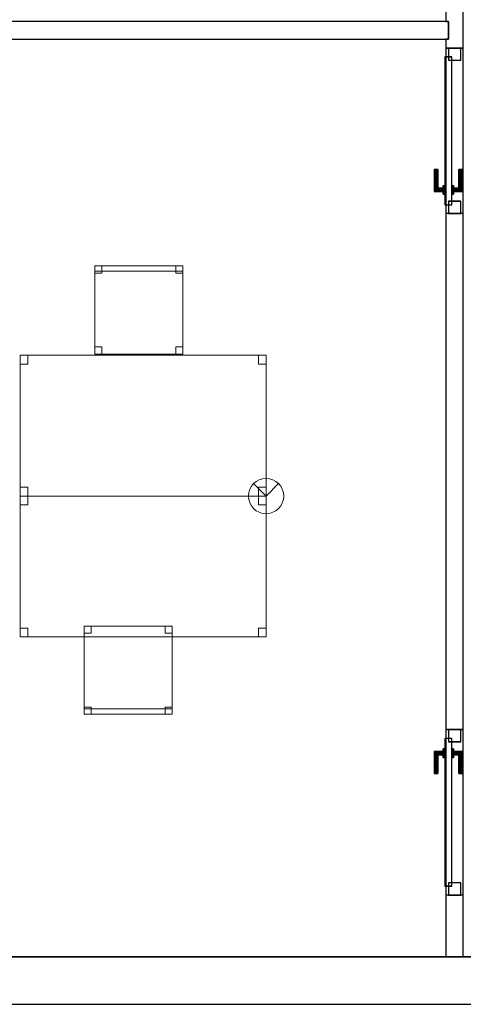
# Model space of a CAD drawing. Header units: metres. Extents: x 397.7 to 427.5, y 12.7 to 28.4.
# Tile 2 of 118: x 401.9 to 404.4, y 12.8 to 18.4. Entities that reach past the tile are written whole.
import ezdxf

# ---------------------------------------------------------------- set-up
doc = ezdxf.new("R2010")
doc.units = ezdxf.units.M
doc.layers.add('01_CARPINTERIA', color=5, linetype='Continuous', lineweight=25, true_color=0x0000ff)
doc.layers.add('01_SUELOS', color=7, linetype='Continuous', lineweight=25, true_color=0x007f00)
for name, color, linetype, lineweight in [('02_MOBILIARIO', 7, 'Continuous', 18), ('A-DETL-____-MBND', 7, 'Continuous', 18), ('A-DETL-GENF-OTLN', 7, 'Continuous', 18), ('A-GENM-____-OTLN', 7, 'Continuous', 18), ('A-WALL-____-MCUT', 7, 'Continuous', 25), ('A-WALL-____-OTLN', 7, 'Continuous', 25)]:
    doc.layers.add(name, color=color, linetype=linetype, lineweight=lineweight)

# ---------------------------------------------------------------- blocks, each defined once
blk = doc.blocks.new('Family - Mur P5-151247-08_PCI_P5')
at = {"layer": 'A-WALL-____-MCUT', "color": 253, "true_color": 0xaaaaaa}
for p, q in [((25.4725, 0.27), (0.0535, 0.27)), ((0, 0), (25.4166, 0))]:
    blk.add_line(p, q, dxfattribs=at)
at = {"layer": 'A-WALL-____-OTLN', "color": 253, "true_color": 0xaaaaaa}
for p, q in [((25.4725, 0.27), (0.0535, 0.27)), ((0, 0), (25.4166, 0))]:
    blk.add_line(p, q, dxfattribs=at)
at = {"layer": 'A-WALL-____-OTLN', "color": 253, "lineweight": 18, "true_color": 0xaaaaaa}
blk.add_line((0, 0), (25.4166, 0), dxfattribs=at)
blk = doc.blocks.new('Family - Taula 140X80_P5-151319-08_PCI_P5')
at = {"layer": 'A-DETL-____-MBND', "color": 253, "true_color": 0xaaaaaa}
for p, q in [((0, 0.7501), (0, 0.8001)), ((0, 0.8001), (0.0437, 0.8001)), ((0.0437, 0.8001), (0, 0.8001)), ((0, 0.8001), (0, 0.7501)), ((0, 0), (0, 0.8001)), ((0, 0.8001), (1.3973, 0.8001)), ((1.3973, 0.8001), (0, 0.8001)), ((0, 0.8001), (0, 0)), ((0.0437, 0.8001), (0.0437, 0.7501)), ((0.0437, 0.7501), (0.0437, 0.8001)), ((1.3536, 0.7501), (1.3536, 0.8001)), ((1.3536, 0.8001), (1.3973, 0.8001)), ((1.3973, 0.8001), (1.3536, 0.8001)), ((1.3536, 0.8001), (1.3536, 0.7501)), ((1.3973, 0.8001), (1.3973, 0.7501)), ((1.3973, 0.7501), (1.3973, 0.8001)), ((1.3973, 0.8001), (1.3973, 0)), ((1.3973, 0), (1.3973, 0.8001)), ((0.0437, 0.7501), (0, 0.7501)), ((0, 0.7501), (0.0437, 0.7501)), ((1.3973, 0.7501), (1.3536, 0.7501)), ((1.3536, 0.7501), (1.3973, 0.7501)), ((0, 0), (0, 0.05)), ((0, 0.05), (0.0437, 0.05)), ((0.0437, 0.05), (0, 0.05)), ((0, 0.05), (0, 0)), ((0.0437, 0), (0, 0)), ((0, 0), (0.0437, 0)), ((1.3973, 0), (0, 0)), ((0, 0), (1.3973, 0)), ((0.0437, 0.05), (0.0437, 0)), ((0.0437, 0), (0.0437, 0.05)), ((1.3536, 0), (1.3536, 0.05)), ((1.3536, 0.05), (1.3973, 0.05)), ((1.3973, 0.05), (1.3536, 0.05)), ((1.3536, 0.05), (1.3536, 0)), ((1.3973, 0), (1.3536, 0)), ((1.3536, 0), (1.3973, 0)), ((1.3973, 0.05), (1.3973, 0)), ((1.3973, 0), (1.3973, 0.05))]:
    blk.add_line(p, q, dxfattribs=at)
blk = doc.blocks.new('Family - Cadira d_Oficina_P5-151340-08_PCI_P5')
at = {"layer": 'A-DETL-____-MBND', "color": 253, "true_color": 0xaaaaaa}
for p, q in [((0, 0.47), (0, 0.5)), ((0, 0.5), (0.5, 0.5)), ((0, 0.5), (0, 0.47)), ((0.5, 0.5), (0, 0.5)), ((0, 0.46), (0, 0.5)), ((0, 0.5), (0.04, 0.5)), ((0, 0.5), (0, 0.46)), ((0.04, 0.5), (0, 0.5)), ((0, 0), (0, 0.5)), ((0, 0.5), (0.5, 0.5)), ((0.5, 0.5), (0, 0.5)), ((0, 0.5), (0, 0)), ((0.5, 0.47), (0, 0.47)), ((0, 0.47), (0.5, 0.47)), ((0.04, 0.46), (0, 0.46)), ((0, 0.46), (0.04, 0.46)), ((0.04, 0.5), (0.04, 0.46)), ((0.04, 0.46), (0.04, 0.5)), ((0.46, 0.46), (0.46, 0.5)), ((0.46, 0.5), (0.5, 0.5)), ((0.46, 0.5), (0.46, 0.46)), ((0.5, 0.5), (0.46, 0.5)), ((0.5, 0.46), (0.46, 0.46)), ((0.46, 0.46), (0.5, 0.46)), ((0.5, 0.5), (0.5, 0.47)), ((0.5, 0.47), (0.5, 0.5)), ((0.5, 0.5), (0.5, 0.46)), ((0.5, 0.46), (0.5, 0.5)), ((0.5, 0.5), (0.5, 0)), ((0.5, 0), (0.5, 0.5)), ((0, 0), (0, 0.04)), ((0, 0.04), (0.04, 0.04)), ((0, 0.04), (0, 0)), ((0.04, 0.04), (0, 0.04)), ((0.04, 0), (0, 0)), ((0, 0), (0.04, 0)), ((0.5, 0), (0, 0)), ((0.04, 0.04), (0.04, 0)), ((0.04, 0), (0.04, 0.04)), ((0.46, 0), (0.46, 0.04)), ((0.46, 0.04), (0.5, 0.04)), ((0.46, 0.04), (0.46, 0)), ((0.5, 0.04), (0.46, 0.04)), ((0.5, 0), (0.46, 0)), ((0.46, 0), (0.5, 0)), ((0.5, 0.04), (0.5, 0)), ((0.5, 0), (0.5, 0.04)), ((0, 0), (0.5, 0))]:
    blk.add_line(p, q, dxfattribs=at)
blk = doc.blocks.new('Family - Taula 140X80_P5-151489-08_PCI_P5')
at = {"layer": 'A-DETL-____-MBND', "color": 253, "true_color": 0xaaaaaa}
for p, q in [((0, 0.8001), (1.3973, 0.8001)), ((0, 0), (0, 0.8001)), ((1.3973, 0.8001), (0, 0.8001)), ((0, 0.8001), (0, 0)), ((0, 0.8001), (0.0437, 0.8001)), ((0, 0.7501), (0, 0.8001)), ((0.0437, 0.8001), (0, 0.8001)), ((0, 0.8001), (0, 0.7501)), ((0.0437, 0.8001), (0.0437, 0.7501)), ((0.0437, 0.7501), (0.0437, 0.8001)), ((1.3536, 0.8001), (1.3973, 0.8001)), ((1.3536, 0.7501), (1.3536, 0.8001)), ((1.3973, 0.8001), (1.3536, 0.8001)), ((1.3536, 0.8001), (1.3536, 0.7501)), ((1.3973, 0.8001), (1.3973, 0.7501)), ((1.3973, 0.7501), (1.3973, 0.8001)), ((1.3973, 0.8001), (1.3973, 0)), ((1.3973, 0), (1.3973, 0.8001)), ((0.0437, 0.7501), (0, 0.7501)), ((0, 0.7501), (0.0437, 0.7501)), ((1.3973, 0.7501), (1.3536, 0.7501)), ((1.3536, 0.7501), (1.3973, 0.7501)), ((0, 0.05), (0.0437, 0.05)), ((0, 0), (0, 0.05)), ((0.0437, 0.05), (0, 0.05)), ((0, 0.05), (0, 0)), ((0, 0), (1.3973, 0)), ((0.0437, 0), (0, 0)), ((0, 0), (0.0437, 0)), ((0.0437, 0.05), (0.0437, 0)), ((0.0437, 0), (0.0437, 0.05)), ((1.3536, 0.05), (1.3973, 0.05)), ((1.3536, 0), (1.3536, 0.05)), ((1.3973, 0.05), (1.3536, 0.05)), ((1.3536, 0.05), (1.3536, 0)), ((1.3973, 0), (1.3536, 0)), ((1.3536, 0), (1.3973, 0)), ((1.3973, 0.05), (1.3973, 0)), ((1.3973, 0), (1.3973, 0.05)), ((1.3973, 0), (0, 0))]:
    blk.add_line(p, q, dxfattribs=at)
blk = doc.blocks.new('Family - Mampara P5-151608-08_PCI_P5')
at = {"layer": 'A-WALL-____-MCUT', "color": 253, "true_color": 0xaaaaaa}
for p, q in [((0.35, 0.1), (0, 0.1)), ((0, 0.1), (0, 0)), ((0.35, 0), (0.35, 0.1)), ((1.29, 0.1), (1.29, 0)), ((4.2209, 0.1), (1.29, 0.1)), ((4.2209, 0), (4.2209, 0.1)), ((5.1609, 0.1), (5.1609, 0)), ((5.2109, 0.1), (5.1609, 0.1)), ((5.2109, 0.0845), (5.2109, 0.1)), ((5.3109, 0.0845), (5.2109, 0.0845)), ((5.3609, 0.1), (5.3109, 0.1)), ((5.3109, 0.1), (5.3109, 0.0845)), ((0, 0), (0.35, 0)), ((1.29, 0), (4.2209, 0)), ((5.1609, 0), (5.3609, 0))]:
    blk.add_line(p, q, dxfattribs=at)
at = {"layer": 'A-WALL-____-OTLN', "color": 253, "true_color": 0xaaaaaa}
for p, q in [((5.2109, 0.1), (0, 0.1)), ((0, 0.1), (0, 0)), ((0.35, 0), (0.35, 0.1)), ((1.29, 0.1), (0.35, 0.1)), ((1.29, 0), (1.29, 0.1)), ((4.2209, 0), (4.2209, 0.1)), ((5.1609, 0.1), (4.2209, 0.1)), ((5.1609, 0), (5.1609, 0.1)), ((5.2109, 0.0845), (5.2109, 0.1)), ((5.3109, 0.0845), (5.2109, 0.0845)), ((10.3088, 0.1), (5.3109, 0.1)), ((5.3109, 0.1), (5.3109, 0.0845)), ((0, 0), (10.3088, 0)), ((0.35, 0), (1.29, 0)), ((4.2209, 0), (5.1609, 0))]:
    blk.add_line(p, q, dxfattribs=at)
at = {"layer": 'A-WALL-____-OTLN', "color": 253, "lineweight": 18, "true_color": 0xaaaaaa}
blk.add_line((0, 0), (10.3088, 0), dxfattribs=at)
blk = doc.blocks.new('Family - Vano porta P5-151612-08_PCI_P5')
at = {"layer": 'A-GENM-____-OTLN', "color": 253, "true_color": 0xaaaaaa}
for p, q in [((404.437, 14.4006), (404.337, 14.4006)), ((404.337, 14.4006), (404.337, 13.4606)), ((404.337, 13.4606), (404.337, 14.4006)), ((404.337, 14.4006), (404.437, 14.4006)), ((404.437, 13.4606), (404.437, 14.4006)), ((404.437, 14.4006), (404.437, 13.4606)), ((404.337, 13.4606), (404.437, 13.4606)), ((404.337, 13.4606), (404.437, 13.4606))]:
    blk.add_line(p, q, dxfattribs=at)
blk = doc.blocks.new('Family - Vano porta P5-151616-08_PCI_P5')
at = {"layer": 'A-GENM-____-OTLN', "color": 253, "true_color": 0xaaaaaa}
for p, q in [((404.437, 18.2715), (404.337, 18.2715)), ((404.337, 18.2715), (404.337, 17.3315)), ((404.337, 17.3315), (404.337, 18.2715)), ((404.337, 18.2715), (404.437, 18.2715)), ((404.437, 17.3315), (404.437, 18.2715)), ((404.437, 18.2715), (404.437, 17.3315)), ((404.337, 17.3315), (404.437, 17.3315)), ((404.337, 17.3315), (404.437, 17.3315))]:
    blk.add_line(p, q, dxfattribs=at)
blk = doc.blocks.new('Family - Cadira d_Oficina_P5-151666-08_PCI_P5')
at = {"layer": 'A-DETL-____-MBND', "color": 253, "true_color": 0xaaaaaa}
for p, q in [((0, 0.5), (0.04, 0.5)), ((0, 0.46), (0, 0.5)), ((0.04, 0.5), (0, 0.5)), ((0, 0.5), (0, 0.46)), ((0, 0), (0, 0.5)), ((0, 0.5), (0.5, 0.5)), ((0, 0.5), (0, 0)), ((0.5, 0.5), (0, 0.5)), ((0.04, 0.46), (0, 0.46)), ((0, 0.46), (0.04, 0.46)), ((0.04, 0.5), (0.04, 0.46)), ((0.04, 0.46), (0.04, 0.5)), ((0.46, 0.5), (0.5, 0.5)), ((0.46, 0.46), (0.46, 0.5)), ((0.5, 0.5), (0.46, 0.5)), ((0.46, 0.5), (0.46, 0.46)), ((0.5, 0.46), (0.46, 0.46)), ((0.46, 0.46), (0.5, 0.46)), ((0.5, 0.5), (0.5, 0.46)), ((0.5, 0.46), (0.5, 0.5)), ((0.5, 0.5), (0.5, 0)), ((0.5, 0), (0.5, 0.5)), ((0, 0.04), (0.04, 0.04)), ((0, 0), (0, 0.04)), ((0.04, 0.04), (0, 0.04)), ((0, 0.04), (0, 0)), ((0, 0.03), (0.5, 0.03)), ((0, 0), (0, 0.03)), ((0.5, 0.03), (0, 0.03)), ((0, 0.03), (0, 0)), ((0.5, 0), (0, 0)), ((0, 0), (0.5, 0)), ((0.04, 0), (0, 0)), ((0, 0), (0.04, 0)), ((0.5, 0), (0, 0)), ((0, 0), (0.5, 0)), ((0.04, 0.04), (0.04, 0)), ((0.04, 0), (0.04, 0.04)), ((0.46, 0.04), (0.5, 0.04)), ((0.46, 0), (0.46, 0.04)), ((0.5, 0.04), (0.46, 0.04)), ((0.46, 0.04), (0.46, 0)), ((0.46, 0), (0.5, 0)), ((0.5, 0.04), (0.5, 0)), ((0.5, 0), (0.5, 0.04)), ((0.5, 0.03), (0.5, 0)), ((0.5, 0), (0.5, 0.03)), ((0.5, 0), (0.46, 0))]:
    blk.add_line(p, q, dxfattribs=at)
blk = doc.blocks.new('Family - Paviment P5-151720-08_PCI_P5')
at = {"layer": '01_SUELOS', "color": 9, "true_color": 0xaad4aa}
for p, q in [((0, 0), (25.4182, 0)), ((25.4182, 0), (0, 0))]:
    blk.add_line(p, q, dxfattribs=at)
blk = doc.blocks.new('Family - LONDR55-XX_ZZ-ARQ-CAA-M3D-Londres55-151846-08_PCI_P5')
at = {"layer": '01_CARPINTERIA', "color": 161, "true_color": 0xaaaaff}
for p, q in [((0.1263, 0.1487), (0.125, 0.15)), ((0.125, 0.15), (0.125, 0.1)), ((0.125, 0.15), (0.1263, 0.1487)), ((0.25, 0.15), (0.125, 0.15)), ((0.13, 0.145), (0.1263, 0.1487)), ((0.1263, 0.1487), (0.1263, 0.1)), ((0.1263, 0.1487), (0.1263, 0.1)), ((0.1263, 0.1487), (0.13, 0.145)), ((0.25, 0.1487), (0.1263, 0.1487)), ((0.25, 0.1487), (0.1263, 0.1487)), ((0.135, 0.14), (0.13, 0.145)), ((0.13, 0.145), (0.13, 0.1)), ((0.13, 0.145), (0.13, 0.1)), ((0.13, 0.145), (0.135, 0.14)), ((0.25, 0.145), (0.13, 0.145)), ((0.25, 0.145), (0.13, 0.145)), ((0.135, 0.1), (0.135, 0.14)), ((0.135, 0.14), (0.135, 0.1)), ((0.135, 0.14), (0.14, 0.135)), ((0.14, 0.135), (0.135, 0.14)), ((0.135, 0.14), (0.25, 0.14)), ((0.25, 0.14), (0.135, 0.14)), ((0.14, 0.135), (0.14, 0.1)), ((0.14, 0.135), (0.1437, 0.1313)), ((0.1437, 0.1313), (0.14, 0.135)), ((0.14, 0.135), (0.14, 0.1)), ((0.25, 0.135), (0.14, 0.135)), ((0.25, 0.135), (0.14, 0.135)), ((0.1437, 0.1313), (0.1437, 0.1)), ((0.1437, 0.1313), (0.145, 0.13)), ((0.145, 0.13), (0.1437, 0.1313)), ((0.1437, 0.1313), (0.1437, 0.1)), ((0.25, 0.1313), (0.1437, 0.1313)), ((0.25, 0.1313), (0.1437, 0.1313)), ((0.145, 0.13), (0.145, 0.1)), ((0.25, 0.13), (0.145, 0.13)), ((0.25, 0.1487), (0.25, 0.15)), ((0.25, 0.15), (0.25, 0.1487)), ((0.25, 0.145), (0.25, 0.1487)), ((0.25, 0.1487), (0.25, 0.145)), ((0.25, 0.145), (0.25, 0.14)), ((0.25, 0.14), (0.25, 0.145)), ((0.25, 0.14), (0.25, 0.135)), ((0.25, 0.135), (0.25, 0.14)), ((0.25, 0.135), (0.25, 0.1313)), ((0.25, 0.1313), (0.25, 0.135)), ((0.25, 0.1313), (0.25, 0.13)), ((0.25, 0.13), (0.25, 0.1313)), ((0.07, 0.07), (0, 0.07)), ((0, 0.07), (0, 0)), ((0.07, 0.07), (0, 0.07)), ((0, 0.07), (0, 0)), ((0.89, 0.09), (0.05, 0.09)), ((0.05, 0.09), (0.05, 0.05)), ((0.89, 0.09), (0.05, 0.09)), ((0.05, 0.09), (0.05, 0.05)), ((0.07, 0), (0.07, 0.07)), ((0.07, 0.07), (0.07, 0)), ((0.16, 0.1), (0.11, 0.1)), ((0.11, 0.1), (0.16, 0.1)), ((0.11, 0.1), (0.11, 0.09)), ((0.11, 0.09), (0.11, 0.1)), ((0.16, 0.09), (0.11, 0.09)), ((0.11, 0.09), (0.16, 0.09)), ((0.1263, 0.1), (0.125, 0.1)), ((0.125, 0.1), (0.1263, 0.1)), ((0.13, 0.1), (0.1263, 0.1)), ((0.1263, 0.1), (0.13, 0.1)), ((0.135, 0.1), (0.13, 0.1)), ((0.13, 0.1), (0.135, 0.1)), ((0.14, 0.1), (0.135, 0.1)), ((0.135, 0.1), (0.14, 0.1)), ((0.14, 0.1), (0.1437, 0.1)), ((0.1437, 0.1), (0.14, 0.1)), ((0.1437, 0.1), (0.145, 0.1)), ((0.145, 0.1), (0.1437, 0.1)), ((0.16, 0.1), (0.16, 0.09)), ((0.16, 0.1), (0.16, 0.09)), ((0.94, 0.07), (0.87, 0.07)), ((0.87, 0.07), (0.87, 0)), ((0.94, 0.07), (0.87, 0.07)), ((0.87, 0.07), (0.87, 0)), ((0.89, 0.05), (0.89, 0.09)), ((0.89, 0.09), (0.89, 0.05)), ((0.94, 0), (0.94, 0.07)), ((0.94, 0.07), (0.94, 0)), ((0, 0), (0.07, 0)), ((0, 0), (0.07, 0)), ((0.05, 0.05), (0.89, 0.05)), ((0.05, 0.05), (0.89, 0.05)), ((0.11, 0.05), (0.16, 0.05)), ((0.16, 0.05), (0.11, 0.05)), ((0.11, 0.05), (0.11, 0.04)), ((0.11, 0.04), (0.11, 0.05)), ((0.11, 0.04), (0.16, 0.04)), ((0.16, 0.04), (0.11, 0.04)), ((0.1263, 0.04), (0.125, 0.04)), ((0.125, 0.04), (0.1263, 0.04)), ((0.125, 0.04), (0.125, -0.01)), ((0.13, 0.04), (0.1263, 0.04)), ((0.1263, 0.04), (0.13, 0.04)), ((0.1263, 0.04), (0.1263, -0.0087)), ((0.1263, 0.04), (0.1263, -0.0087)), ((0.13, 0.04), (0.135, 0.04)), ((0.135, 0.04), (0.13, 0.04)), ((0.13, 0.04), (0.13, -0.005)), ((0.13, 0.04), (0.13, -0.005)), ((0.13, -0.005), (0.135, 0)), ((0.135, 0), (0.13, -0.005)), ((0.135, 0.04), (0.14, 0.04)), ((0.14, 0.04), (0.135, 0.04)), ((0.135, 0), (0.135, 0.04)), ((0.135, 0.04), (0.135, 0)), ((0.14, 0.005), (0.135, 0)), ((0.135, 0), (0.14, 0.005)), ((0.25, 0), (0.135, 0)), ((0.135, 0), (0.25, 0)), ((0.14, 0.04), (0.1437, 0.04)), ((0.1437, 0.04), (0.14, 0.04)), ((0.14, 0.04), (0.14, 0.005)), ((0.14, 0.04), (0.14, 0.005)), ((0.1437, 0.0087), (0.14, 0.005)), ((0.14, 0.005), (0.1437, 0.0087)), ((0.14, 0.005), (0.25, 0.005)), ((0.14, 0.005), (0.25, 0.005)), ((0.1437, 0.04), (0.145, 0.04)), ((0.145, 0.04), (0.1437, 0.04)), ((0.1437, 0.04), (0.1437, 0.0087)), ((0.1437, 0.04), (0.1437, 0.0087)), ((0.145, 0.01), (0.1437, 0.0087)), ((0.1437, 0.0087), (0.145, 0.01)), ((0.1437, 0.0087), (0.25, 0.0087)), ((0.1437, 0.0087), (0.25, 0.0087)), ((0.145, 0.04), (0.145, 0.01)), ((0.145, 0.01), (0.25, 0.01)), ((0.16, 0.05), (0.16, 0.04)), ((0.16, 0.05), (0.16, 0.04)), ((0.25, 0.0087), (0.25, 0.01)), ((0.25, 0.01), (0.25, 0.0087)), ((0.25, 0.005), (0.25, 0.0087)), ((0.25, 0.0087), (0.25, 0.005)), ((0.25, 0.005), (0.25, 0)), ((0.25, 0), (0.25, 0.005)), ((0.25, 0), (0.25, -0.005)), ((0.25, -0.005), (0.25, 0)), ((0.87, 0), (0.94, 0)), ((0.87, 0), (0.94, 0)), ((0.125, -0.01), (0.1263, -0.0087)), ((0.1263, -0.0087), (0.125, -0.01)), ((0.125, -0.01), (0.25, -0.01)), ((0.1263, -0.0087), (0.13, -0.005)), ((0.13, -0.005), (0.1263, -0.0087)), ((0.1263, -0.0087), (0.25, -0.0087)), ((0.1263, -0.0087), (0.25, -0.0087)), ((0.13, -0.005), (0.25, -0.005)), ((0.13, -0.005), (0.25, -0.005)), ((0.25, -0.005), (0.25, -0.0087)), ((0.25, -0.0087), (0.25, -0.005)), ((0.25, -0.0087), (0.25, -0.01)), ((0.25, -0.01), (0.25, -0.0087))]:
    blk.add_line(p, q, dxfattribs=at)
blk = doc.blocks.new('Family - Porta P5-151847-08_PCI_P5')
blk.add_blockref('Family - LONDR55-XX_ZZ-ARQ-CAA-M3D-Londres55-151846-08_PCI_P5', (0, 0))
blk = doc.blocks.new('Family - LONDR55-XX_ZZ-ARQ-CAA-M3D-Londres55-151917-08_PCI_P5')
at = {"layer": '01_CARPINTERIA', "color": 161, "true_color": 0xaaaaff}
for p, q in [((0.69, 0.1487), (0.69, 0.15)), ((0.69, 0.15), (0.69, 0.1487)), ((0.815, 0.15), (0.69, 0.15)), ((0.69, 0.145), (0.69, 0.1487)), ((0.69, 0.1487), (0.69, 0.145)), ((0.8137, 0.1487), (0.69, 0.1487)), ((0.8137, 0.1487), (0.69, 0.1487)), ((0.69, 0.14), (0.69, 0.145)), ((0.69, 0.145), (0.69, 0.14)), ((0.81, 0.145), (0.69, 0.145)), ((0.81, 0.145), (0.69, 0.145)), ((0.69, 0.135), (0.69, 0.14)), ((0.69, 0.14), (0.69, 0.135)), ((0.69, 0.14), (0.805, 0.14)), ((0.805, 0.14), (0.69, 0.14)), ((0.69, 0.135), (0.69, 0.1313)), ((0.69, 0.1313), (0.69, 0.135)), ((0.8, 0.135), (0.69, 0.135)), ((0.8, 0.135), (0.69, 0.135)), ((0.69, 0.1313), (0.69, 0.13)), ((0.69, 0.13), (0.69, 0.1313)), ((0.7963, 0.1313), (0.69, 0.1313)), ((0.7963, 0.1313), (0.69, 0.1313)), ((0.795, 0.13), (0.69, 0.13)), ((0.795, 0.13), (0.7963, 0.1313)), ((0.7963, 0.1313), (0.795, 0.13)), ((0.795, 0.1), (0.795, 0.13)), ((0.7963, 0.1313), (0.8, 0.135)), ((0.8, 0.135), (0.7963, 0.1313)), ((0.7963, 0.1), (0.7963, 0.1313)), ((0.7963, 0.1), (0.7963, 0.1313)), ((0.8, 0.135), (0.805, 0.14)), ((0.805, 0.14), (0.8, 0.135)), ((0.8, 0.1), (0.8, 0.135)), ((0.8, 0.1), (0.8, 0.135)), ((0.81, 0.145), (0.805, 0.14)), ((0.805, 0.14), (0.81, 0.145)), ((0.805, 0.14), (0.805, 0.1)), ((0.805, 0.1), (0.805, 0.14)), ((0.8137, 0.1487), (0.81, 0.145)), ((0.81, 0.145), (0.8137, 0.1487)), ((0.81, 0.1), (0.81, 0.145)), ((0.81, 0.1), (0.81, 0.145)), ((0.815, 0.15), (0.8137, 0.1487)), ((0.8137, 0.1487), (0.815, 0.15)), ((0.8137, 0.1), (0.8137, 0.1487)), ((0.8137, 0.1), (0.8137, 0.1487)), ((0.815, 0.1), (0.815, 0.15)), ((0.07, 0.07), (0, 0.07)), ((0, 0.07), (0, 0)), ((0.07, 0.07), (0, 0.07)), ((0, 0), (0, 0.07)), ((0.89, 0.09), (0.05, 0.09)), ((0.05, 0.09), (0.05, 0.05)), ((0.89, 0.09), (0.05, 0.09)), ((0.05, 0.05), (0.05, 0.09)), ((0.07, 0), (0.07, 0.07)), ((0.07, 0), (0.07, 0.07)), ((0.83, 0.1), (0.78, 0.1)), ((0.78, 0.1), (0.83, 0.1)), ((0.78, 0.09), (0.78, 0.1)), ((0.78, 0.09), (0.78, 0.1)), ((0.83, 0.09), (0.78, 0.09)), ((0.78, 0.09), (0.83, 0.09)), ((0.7963, 0.1), (0.795, 0.1)), ((0.795, 0.1), (0.7963, 0.1)), ((0.8, 0.1), (0.7963, 0.1)), ((0.7963, 0.1), (0.8, 0.1)), ((0.805, 0.1), (0.8, 0.1)), ((0.8, 0.1), (0.805, 0.1)), ((0.81, 0.1), (0.805, 0.1)), ((0.805, 0.1), (0.81, 0.1)), ((0.81, 0.1), (0.8137, 0.1)), ((0.8137, 0.1), (0.81, 0.1)), ((0.8137, 0.1), (0.815, 0.1)), ((0.815, 0.1), (0.8137, 0.1)), ((0.83, 0.09), (0.83, 0.1)), ((0.83, 0.1), (0.83, 0.09)), ((0.94, 0.07), (0.87, 0.07)), ((0.87, 0.07), (0.87, 0)), ((0.94, 0.07), (0.87, 0.07)), ((0.87, 0), (0.87, 0.07)), ((0.89, 0.05), (0.89, 0.09)), ((0.89, 0.05), (0.89, 0.09)), ((0.94, 0), (0.94, 0.07)), ((0.94, 0), (0.94, 0.07)), ((0, 0), (0.07, 0)), ((0, 0), (0.07, 0)), ((0.05, 0.05), (0.89, 0.05)), ((0.05, 0.05), (0.89, 0.05)), ((0.69, 0.0087), (0.69, 0.01)), ((0.69, 0.01), (0.69, 0.0087)), ((0.69, 0.01), (0.795, 0.01)), ((0.69, 0.005), (0.69, 0.0087)), ((0.69, 0.0087), (0.69, 0.005)), ((0.69, 0.0087), (0.7963, 0.0087)), ((0.69, 0.0087), (0.7963, 0.0087)), ((0.69, 0), (0.69, 0.005)), ((0.69, 0.005), (0.69, 0)), ((0.69, 0.005), (0.8, 0.005)), ((0.69, 0.005), (0.8, 0.005)), ((0.69, -0.005), (0.69, 0)), ((0.69, 0), (0.69, -0.005)), ((0.805, 0), (0.69, 0)), ((0.69, 0), (0.805, 0)), ((0.78, 0.05), (0.83, 0.05)), ((0.83, 0.05), (0.78, 0.05)), ((0.78, 0.04), (0.78, 0.05)), ((0.78, 0.04), (0.78, 0.05)), ((0.78, 0.04), (0.83, 0.04)), ((0.83, 0.04), (0.78, 0.04)), ((0.7963, 0.04), (0.795, 0.04)), ((0.795, 0.04), (0.7963, 0.04)), ((0.795, 0.01), (0.795, 0.04)), ((0.7963, 0.0087), (0.795, 0.01)), ((0.795, 0.01), (0.7963, 0.0087)), ((0.8, 0.04), (0.7963, 0.04)), ((0.7963, 0.04), (0.8, 0.04)), ((0.7963, 0.0087), (0.7963, 0.04)), ((0.7963, 0.0087), (0.7963, 0.04)), ((0.8, 0.005), (0.7963, 0.0087)), ((0.7963, 0.0087), (0.8, 0.005)), ((0.8, 0.04), (0.805, 0.04)), ((0.805, 0.04), (0.8, 0.04)), ((0.8, 0.005), (0.8, 0.04)), ((0.8, 0.005), (0.8, 0.04)), ((0.805, 0), (0.8, 0.005)), ((0.8, 0.005), (0.805, 0)), ((0.805, 0.04), (0.81, 0.04)), ((0.81, 0.04), (0.805, 0.04)), ((0.805, 0.04), (0.805, 0)), ((0.805, 0), (0.805, 0.04)), ((0.81, -0.005), (0.805, 0)), ((0.81, 0.04), (0.8137, 0.04)), ((0.8137, 0.04), (0.81, 0.04)), ((0.81, -0.005), (0.81, 0.04)), ((0.81, -0.005), (0.81, 0.04)), ((0.8137, 0.04), (0.815, 0.04)), ((0.815, 0.04), (0.8137, 0.04)), ((0.8137, -0.0087), (0.8137, 0.04)), ((0.8137, -0.0087), (0.8137, 0.04)), ((0.815, -0.01), (0.815, 0.04)), ((0.83, 0.04), (0.83, 0.05)), ((0.83, 0.05), (0.83, 0.04)), ((0.87, 0), (0.94, 0)), ((0.87, 0), (0.94, 0)), ((0.69, -0.005), (0.69, -0.0087)), ((0.69, -0.0087), (0.69, -0.005)), ((0.69, -0.005), (0.81, -0.005)), ((0.69, -0.005), (0.81, -0.005)), ((0.69, -0.0087), (0.69, -0.01)), ((0.69, -0.01), (0.69, -0.0087)), ((0.69, -0.0087), (0.8137, -0.0087)), ((0.69, -0.0087), (0.8137, -0.0087)), ((0.69, -0.01), (0.815, -0.01)), ((0.805, 0), (0.81, -0.005)), ((0.81, -0.005), (0.8137, -0.0087)), ((0.8137, -0.0087), (0.81, -0.005)), ((0.8137, -0.0087), (0.815, -0.01)), ((0.815, -0.01), (0.8137, -0.0087))]:
    blk.add_line(p, q, dxfattribs=at)
blk = doc.blocks.new('Family - Porta P5-151918-08_PCI_P5')
blk.add_blockref('Family - LONDR55-XX_ZZ-ARQ-CAA-M3D-Londres55-151917-08_PCI_P5', (0, 0))
blk = doc.blocks.new('Family - Mampara P5-151929-08_PCI_P5')
at = {"layer": 'A-WALL-____-MCUT', "color": 253, "true_color": 0xaaaaaa}
for p, q in [((0.0198, 0.1), (0, 0)), ((5.0249, 0.1), (0.0198, 0.1)), ((5.0249, 0), (5.0249, 0.1)), ((0, 0), (5.0249, 0))]:
    blk.add_line(p, q, dxfattribs=at)
at = {"layer": 'A-WALL-____-OTLN', "color": 253, "true_color": 0xaaaaaa}
for p, q in [((0.0198, 0.1), (0, 0)), ((5.0249, 0.1), (0.0198, 0.1)), ((5.0249, 0), (5.0249, 0.1)), ((0, 0), (5.0249, 0))]:
    blk.add_line(p, q, dxfattribs=at)
at = {"layer": 'A-WALL-____-OTLN', "color": 253, "lineweight": 18, "true_color": 0xaaaaaa}
blk.add_line((0, 0), (5.0249, 0), dxfattribs=at)
blk = doc.blocks.new('LONDR55-XX_ZZ-ARQ-CAA-M3D-Londres55_ifc-1-08_PCI_P5')
at = {"layer": '01_CARPINTERIA', "color": 253, "lineweight": 18, "true_color": 0xaaaaaa, "rotation": 90}
for name, p in [('Family - Porta P5-151847-08_PCI_P5', (404.422, 17.3315)), ('Family - Porta P5-151918-08_PCI_P5', (404.422, 13.4606))]:
    blk.add_blockref(name, p, dxfattribs=at)
at = {"layer": '01_SUELOS', "color": 253, "lineweight": 18, "true_color": 0xaaaaaa}
blk.add_blockref('Family - Paviment P5-151720-08_PCI_P5', (398.2952, 13.1106), dxfattribs=at)
at = {"layer": '02_MOBILIARIO', "color": 253, "lineweight": 18, "true_color": 0xaaaaaa}
for name, p in [('Family - Cadira d_Oficina_P5-151340-08_PCI_P5', (402.3447, 16.5336)), ('Family - Taula 140X80_P5-151489-08_PCI_P5', (401.9196, 15.7268)), ('Family - Taula 140X80_P5-151319-08_PCI_P5', (401.9196, 14.9268)), ('Family - Cadira d_Oficina_P5-151666-08_PCI_P5', (402.2842, 14.4886))]:
    blk.add_blockref(name, p, dxfattribs=at)
at = {"layer": 'A-GENM-____-OTLN', "color": 253, "lineweight": 18, "true_color": 0xaaaaaa}
for name in ['Family - Vano porta P5-151616-08_PCI_P5', 'Family - Vano porta P5-151612-08_PCI_P5']:
    blk.add_blockref(name, (0, 0), dxfattribs=at)
at = {"layer": 'A-WALL-____-OTLN', "color": 253, "lineweight": 18, "true_color": 0xaaaaaa, "rotation": 90}
blk.add_blockref('Family - Mampara P5-151608-08_PCI_P5', (404.437, 13.1106), dxfattribs=at)
at = {"layer": 'A-WALL-____-OTLN', "color": 253, "lineweight": 18, "true_color": 0xaaaaaa}
for name, p in [('Family - Mampara P5-151929-08_PCI_P5', (399.3276, 18.3215)), ('Family - Mur P5-151247-08_PCI_P5', (398.2417, 12.8406))]:
    blk.add_blockref(name, p, dxfattribs=at)
blk = doc.blocks.new('ZYR_12_01_08 Detectors - 01 Detector Òptic-539619-08_PCI_P5')
at = {"layer": 'A-DETL-GENF-OTLN', "color": 1, "true_color": 0xff0000}
for q in [(-0.0707, 0.0707), (0.0707, 0.0707), (0, -0.1)]:
    blk.add_line((0, 0), q, dxfattribs=at)
blk.add_circle((0, 0), 0.1, dxfattribs=at)

msp = doc.modelspace()

# ---------------------------------------------------------------- block references
at = {"lineweight": 5}
msp.add_blockref('LONDR55-XX_ZZ-ARQ-CAA-M3D-Londres55_ifc-1-08_PCI_P5', (0, 0), dxfattribs=at)
at = {"layer": 'A-DETL-GENF-OTLN', "color": 1, "true_color": 0xff0000}
msp.add_blockref('ZYR_12_01_08 Detectors - 01 Detector Òptic-539619-08_PCI_P5', (403.317, 15.7268), dxfattribs=at)

doc.saveas('drawing.dxf')
